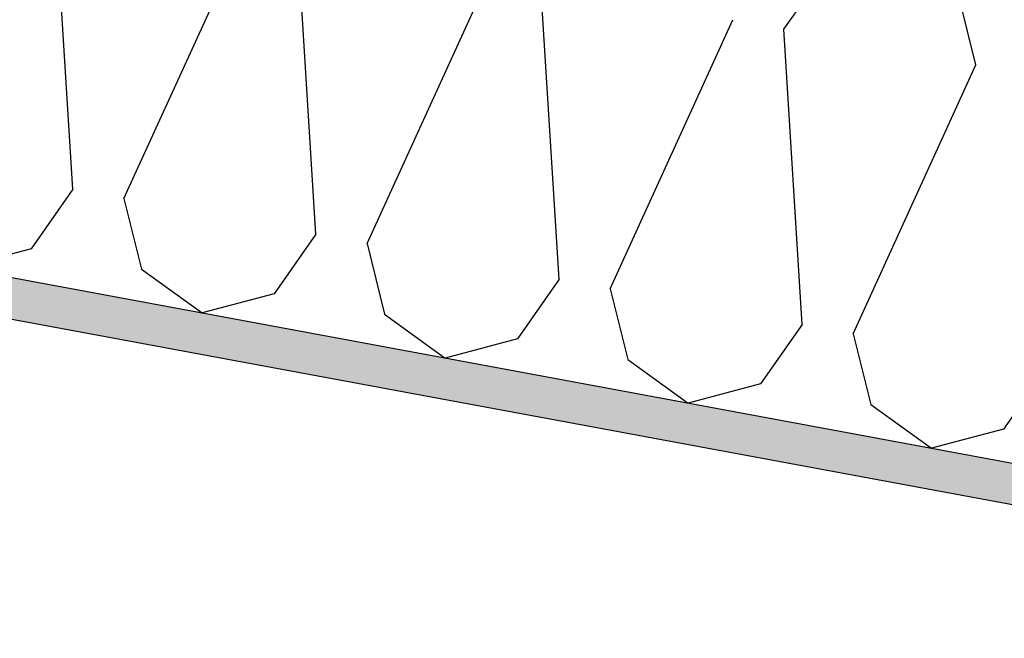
# Model space of a CAD drawing. Header units: millimetres. Extents: x -74465 to -41950, y 1470 to 14690.
# Tile 40 of 132: x -65009 to -64405, y 11064 to 11444. Entities that reach past the tile are written whole.
import ezdxf

# ---------------------------------------------------------------- set-up
doc = ezdxf.new("R2010")
doc.units = ezdxf.units.MM
doc.header["$LTSCALE"] = 0.5
doc.header["$MEASUREMENT"] = 0
doc.linetypes.add('PLINE', pattern=[0])
for name, color, linetype in [('26-- Yttertak (Skravur)(Nye konstruksjoner)', 7, 'Continuous'), ('26-- Yttertak(Nye konstruksjoner)', 7, 'Continuous'), ('261- Primærkonstruksjon (tak) (Skravur)(Nye konstruksjoner)', 7, 'Continuous'), ('261- Primærkonstruksjon (tak)(Nye konstruksjoner)', 7, 'Continuous')]:
    doc.layers.add(name, color=color, linetype=linetype)

# ---------------------------------------------------------------- blocks, each defined once
blk = doc.blocks.new('*X4')
at = {"layer": '26-- Yttertak (Skravur)(Nye konstruksjoner)', "linetype": 'PLINE'}
for p, q in [((-64976.31, 11339.72), (-64987.5, 11520.77)), ((-64944.96, 11333.91), (-64869.63, 11498.93)), ((-64827.09, 11312.06), (-64838.28, 11493.12)), ((-64795.74, 11306.25), (-64720.41, 11471.27)), ((-64539.84, 11437.8), (-64514.26, 11474.39)), ((-64677.87, 11284.41), (-64689.06, 11465.46)), ((-64421.98, 11415.96), (-64432.76, 11459.29)), ((-64646.52, 11278.6), (-64571.19, 11443.61)), ((-64528.66, 11256.75), (-64539.84, 11437.8)), ((-64497.31, 11250.94), (-64421.98, 11415.96)), ((-64976.31, 11339.72), (-65001.9, 11303.13)), ((-64944.96, 11333.91), (-64934.18, 11290.58)), ((-64827.09, 11312.06), (-64852.68, 11275.48)), ((-65001.9, 11303.13), (-65046.22, 11291.4)), ((-64795.74, 11306.25), (-64784.96, 11262.93)), ((-64934.18, 11290.58), (-64897, 11263.74)), ((-64677.87, 11284.41), (-64703.46, 11247.82)), ((-64646.52, 11278.6), (-64635.75, 11235.27)), ((-64852.68, 11275.48), (-64897, 11263.74)), ((-64784.96, 11262.93), (-64747.79, 11236.09)), ((-64528.66, 11256.75), (-64554.25, 11220.17)), ((-64703.46, 11247.82), (-64747.79, 11236.09)), ((-64497.31, 11250.94), (-64486.53, 11207.61)), ((-64635.75, 11235.27), (-64598.57, 11208.43)), ((-64379.44, 11229.1), (-64405.03, 11192.51)), ((-64554.25, 11220.17), (-64598.57, 11208.43)), ((-64486.53, 11207.61), (-64449.35, 11180.78)), ((-64405.03, 11192.51), (-64449.35, 11180.78))]:
    blk.add_line(p, q, dxfattribs=at)

msp = doc.modelspace()

# ---------------------------------------------------------------- hatches: boundary and pattern name
at = {"layer": '261- Primærkonstruksjon (tak) (Skravur)(Nye konstruksjoner)', "linetype": 'Continuous'}
h = msp.add_hatch(dxfattribs=at)
h.set_pattern_fill('Prikker_tett', color=256, style=0, pattern_type=2)
h.set_pattern_definition([(0, (0, 0), (0, 43.30127), [0, -25]), (0, (12.5, 21.65), (0, 43.30127), [0, -25])])
h.paths.add_polyline_path([(-61126.57, 10564.94), (-67556.57, 11756.67), (-67556.57, 11731.24), (-61126.57, 10539.51)])

# ---------------------------------------------------------------- linework, layer by layer
at = {"layer": '261- Primærkonstruksjon (tak)(Nye konstruksjoner)', "linetype": 'PLINE'}
for p, q in [((-67576.57, 11760.37), (-61126.57, 10564.94)), ((-67576.57, 11734.95), (-61901.57, 10683.15))]:
    msp.add_line(p, q, dxfattribs=at)

# ---------------------------------------------------------------- block references
at = {"layer": '26-- Yttertak(Nye konstruksjoner)'}
msp.add_blockref('*X4', (0, 0), dxfattribs=at)

doc.saveas('drawing.dxf')
